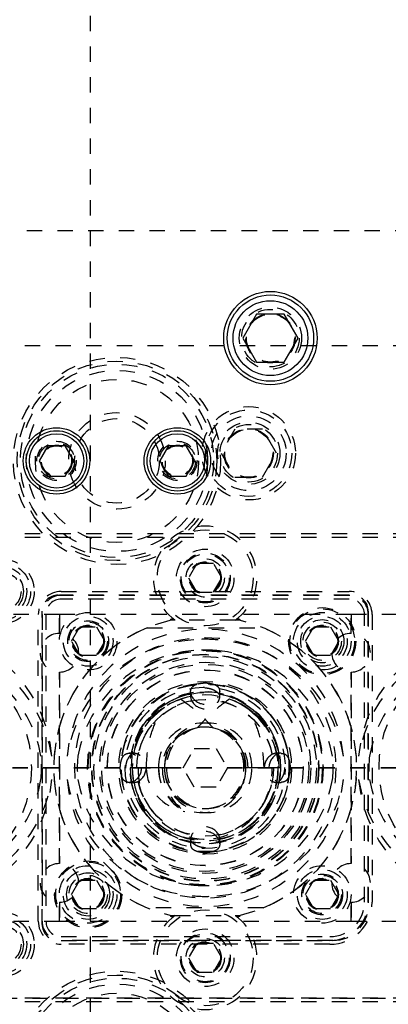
# Model space of a CAD drawing. Header units: inches. Extents: x 220 to 877, y 4 to 174.
# Tile 55 of 256: x 235.09 to 237.49, y 37.14 to 43.55. Entities that reach past the tile are written whole.
import ezdxf

# ---------------------------------------------------------------- set-up
doc = ezdxf.new("R2010")
doc.units = ezdxf.units.IN
doc.header["$LTSCALE"] = 0.5
doc.header["$MEASUREMENT"] = 0
doc.linetypes.add('HIDDEN', pattern=[0.225, 0.15, -0.075])
doc.linetypes.add('PHANTOM', pattern=[0.25, 0.125, -0.025, 0.025, -0.025, 0.025, -0.025])
doc.layers.add('SID-M-H', color=4, linetype='HIDDEN')
doc.layers.add('SID-M-S', color=105, linetype='Continuous')

msp = doc.modelspace()

# ---------------------------------------------------------------- linework, layer by layer
at = {"color": 7, "linetype": 'PHANTOM', "lineweight": 35}
msp.add_line((268.94306, 38.67957), (220.40166, 38.67957), dxfattribs=at)
at = {"layer": 'SID-M-H'}
for p, q in [((235.54957, 47.17957), (235.54957, 30.17957)), ((238.03707, 42.17957), (228.48707, 42.17957)), ((242.22457, 41.42957), (225.42457, 41.42957)), ((236.49283, 40.88557), (236.40277, 40.72957)), ((236.67297, 40.88557), (236.49283, 40.88557)), ((236.76303, 40.72957), (236.67297, 40.88557)), ((236.40277, 40.72957), (236.49283, 40.57357)), ((236.67297, 40.57357), (236.76303, 40.72957)), ((236.49283, 40.57357), (236.67297, 40.57357)), ((242.22457, 40.20457), (225.42457, 40.20457)), ((242.22457, 40.17957), (225.42457, 40.17957)), ((242.22457, 40.17957), (233.97457, 40.17957)), ((236.24544, 40.01082), (236.19131, 39.91707)), ((236.35369, 40.01082), (236.24544, 40.01082)), ((236.40782, 39.91707), (236.35369, 40.01082)), ((236.19131, 39.91707), (236.24544, 39.82332)), ((236.35369, 39.82332), (236.40782, 39.91707)), ((235.34207, 39.80457), (237.25707, 39.80457)), ((235.36207, 39.82957), (237.23707, 39.82957)), ((237.23707, 39.80457), (235.36207, 39.80457)), ((237.23707, 39.77957), (235.36207, 39.77957)), ((236.24544, 39.82332), (236.35369, 39.82332)), ((235.34957, 39.67957), (233.44957, 39.67957)), ((235.21207, 37.67957), (235.21207, 39.67957)), ((235.23707, 37.65957), (235.23707, 39.69957)), ((235.23707, 39.67957), (235.23707, 37.67957)), ((235.26207, 39.67957), (235.26207, 37.67957)), ((235.34957, 39.55557), (235.34957, 39.67957)), ((237.24957, 39.67957), (235.34957, 39.67957)), ((235.34957, 39.67957), (235.34957, 39.55557)), ((239.14957, 39.67957), (237.24957, 39.67957)), ((237.24957, 39.55557), (237.24957, 39.67957)), ((237.24957, 39.67957), (237.24957, 39.55557)), ((237.33707, 37.80457), (237.33707, 39.67957)), ((237.36207, 39.69957), (237.36207, 37.78457)), ((237.36207, 37.80457), (237.36207, 39.67957)), ((237.38707, 39.67957), (237.38707, 37.80457)), ((235.42881, 39.50457), (235.48294, 39.59832)), ((235.48294, 39.59832), (235.59119, 39.59832)), ((235.59119, 39.59832), (235.64532, 39.50457)), ((235.92208, 39.59207), (236.67706, 39.59207)), ((236.07877, 39.64207), (236.07001, 39.64001)), ((236.08823, 39.64207), (236.07877, 39.64207)), ((236.10391, 39.64207), (236.08823, 39.64207)), ((236.49522, 39.64207), (236.10391, 39.64207)), ((236.49522, 39.64207), (236.10391, 39.64207)), ((236.51091, 39.64207), (236.49522, 39.64207)), ((236.52036, 39.64207), (236.51091, 39.64207)), ((236.52912, 39.64001), (236.52036, 39.64207)), ((236.95381, 39.50457), (237.00794, 39.59832)), ((237.00794, 39.59832), (237.11619, 39.59832)), ((237.11619, 39.59832), (237.17032, 39.50457)), ((235.48294, 39.41082), (235.42881, 39.50457)), ((235.64532, 39.50457), (235.59119, 39.41082)), ((237.00794, 39.41082), (236.95381, 39.50457)), ((237.17032, 39.50457), (237.11619, 39.41082)), ((235.59119, 39.41082), (235.48294, 39.41082)), ((237.11619, 39.41082), (237.00794, 39.41082)), ((235.34957, 38.05557), (235.34957, 39.30357)), ((235.34957, 39.30357), (235.34957, 38.05557)), ((237.24957, 38.05557), (237.24957, 39.30357)), ((237.24957, 39.30357), (237.24957, 38.05557)), ((236.20457, 39.17505), (236.20457, 39.14357)), ((236.39457, 39.14336), (236.39457, 39.17518)), ((236.5984, 39.04878), (236.56457, 39.07377)), ((236.58656, 39.05806), (236.62988, 39.01914)), ((236.6552, 38.99445), (236.5984, 39.04878)), ((235.83578, 38.77457), (235.80396, 38.77457)), ((235.82314, 38.78802), (235.81696, 38.67957)), ((236.15523, 38.67957), (236.2274, 38.80457)), ((236.2274, 38.80457), (236.37174, 38.80457)), ((236.37174, 38.80457), (236.4439, 38.67957)), ((236.79505, 38.77457), (236.76319, 38.77457)), ((236.78218, 38.67957), (236.776, 38.78802)), ((235.86332, 38.67957), (235.81153, 38.67957)), ((236.03457, 38.67957), (235.82457, 38.67957)), ((235.82457, 38.67957), (236.03457, 38.67957)), ((236.0476, 38.67957), (235.86332, 38.67957)), ((236.2274, 38.55457), (236.15523, 38.67957)), ((236.4439, 38.67957), (236.37174, 38.55457)), ((236.55153, 38.67957), (236.55696, 38.67957)), ((236.56457, 38.67957), (236.55696, 38.67957)), ((236.57942, 38.67957), (236.56457, 38.67957)), ((236.68336, 38.67957), (236.57942, 38.67957)), ((236.77457, 38.67957), (236.68336, 38.67957)), ((236.77457, 38.67957), (236.7745, 38.68768)), ((236.78218, 38.67957), (236.77457, 38.67957)), ((236.7876, 38.67957), (236.78218, 38.67957)), ((235.80408, 38.58457), (235.83593, 38.58457)), ((236.76336, 38.58457), (236.79518, 38.58457)), ((236.37174, 38.55457), (236.2274, 38.55457)), ((236.20457, 38.21577), (236.20457, 38.18396)), ((236.39457, 38.18408), (236.39457, 38.21595)), ((235.42881, 37.85457), (235.48294, 37.94832)), ((235.48294, 37.94832), (235.59119, 37.94832)), ((235.59119, 37.94832), (235.64532, 37.85457)), ((236.95381, 37.85457), (237.00794, 37.94832)), ((237.00794, 37.94832), (237.11619, 37.94832)), ((237.11619, 37.94832), (237.17032, 37.85457)), ((235.48294, 37.76082), (235.42881, 37.85457)), ((235.64532, 37.85457), (235.59119, 37.76082)), ((237.00794, 37.76082), (236.95381, 37.85457)), ((237.17032, 37.85457), (237.11619, 37.76082)), ((235.34957, 37.67957), (235.34957, 37.80357)), ((235.34957, 37.80357), (235.34957, 37.67957)), ((237.24957, 37.67957), (237.24957, 37.80357)), ((237.24957, 37.80357), (237.24957, 37.67957)), ((235.59119, 37.76082), (235.48294, 37.76082)), ((236.67706, 37.76707), (235.92208, 37.76707)), ((237.11619, 37.76082), (237.00794, 37.76082)), ((233.44957, 37.67957), (235.34957, 37.67957)), ((235.34957, 37.67957), (237.24957, 37.67957)), ((236.07001, 37.71912), (236.07877, 37.71707)), ((236.07877, 37.71707), (236.08823, 37.71707)), ((236.08823, 37.71707), (236.10391, 37.71707)), ((236.10391, 37.71707), (236.49522, 37.71707)), ((236.10391, 37.71707), (236.49522, 37.71707)), ((236.49522, 37.71707), (236.51091, 37.71707)), ((236.51091, 37.71707), (236.52036, 37.71707)), ((236.52036, 37.71707), (236.52912, 37.71912)), ((237.24957, 37.67957), (239.14957, 37.67957)), ((237.13207, 37.55457), (235.34207, 37.55457)), ((235.36207, 37.57957), (237.11207, 37.57957)), ((235.36207, 37.55457), (237.11207, 37.55457)), ((236.24544, 37.53582), (236.19131, 37.44207)), ((236.35369, 37.53582), (236.24544, 37.53582)), ((236.40782, 37.44207), (236.35369, 37.53582)), ((237.11207, 37.52957), (235.36207, 37.52957)), ((236.19131, 37.44207), (236.24544, 37.34832)), ((236.35369, 37.34832), (236.40782, 37.44207)), ((236.24544, 37.34832), (236.35369, 37.34832)), ((242.22457, 37.17957), (225.42457, 37.17957)), ((242.22457, 37.15457), (225.42457, 37.15457)), ((233.97457, 37.17957), (242.22457, 37.17957))]:
    msp.add_line(p, q, dxfattribs=at)
for centre, radius in [((236.72457, 41.47957), 0.203), ((236.72457, 41.47957), 0.1875), ((236.72457, 41.47957), 0.16072), ((236.72457, 41.47957), 0.16045), ((236.72457, 41.47957), 0.15993), ((236.72457, 41.47957), 0.15625), ((235.72457, 40.67957), 0.675), ((235.72457, 40.67957), 0.65), ((235.72457, 40.67957), 0.62992), ((235.72457, 40.67957), 0.59055), ((235.72457, 40.67957), 0.5315), ((236.5829, 40.72957), 0.3045), ((236.5829, 40.72957), 0.28125), ((235.72457, 40.67957), 0.31496), ((235.72457, 40.67957), 0.27559), ((236.5829, 40.72957), 0.24375), ((236.5829, 40.72957), 0.203), ((236.5829, 40.72957), 0.1875), ((236.5829, 40.72957), 0.16072), ((236.5829, 40.72957), 0.16045), ((236.5829, 40.72957), 0.15993), ((236.5829, 40.72957), 0.15625), ((235.33087, 40.67957), 0.12795), ((236.11827, 40.67957), 0.12795), ((235.33087, 40.67957), 0.11811), ((235.33087, 40.67957), 0.10289), ((235.33087, 40.67957), 0.10262), ((235.33087, 40.67957), 0.1021), ((235.33087, 40.67957), 0.09843), ((236.11827, 40.67957), 0.11811), ((236.11827, 40.67957), 0.10289), ((236.11827, 40.67957), 0.10262), ((236.11827, 40.67957), 0.1021), ((236.11827, 40.67957), 0.09843), ((236.29957, 39.91707), 0.3125), ((236.29957, 39.91707), 0.1875), ((234.97457, 39.82957), 0.211), ((236.29957, 39.91707), 0.1625), ((236.29957, 39.91707), 0.15625), ((236.29957, 39.91707), 0.125), ((234.97457, 39.82957), 0.1875), ((234.97457, 39.82957), 0.1625), ((236.29957, 39.91707), 0.10497), ((236.29957, 39.91707), 0.1047), ((236.29957, 39.91707), 0.10418), ((236.29957, 39.91707), 0.1005), ((234.97457, 39.82957), 0.1405), ((234.97457, 39.82957), 0.125), ((237.06207, 39.50457), 0.21875), ((237.06207, 39.50457), 0.211), ((235.53707, 39.50457), 0.1875), ((235.53707, 39.50457), 0.1625), ((237.06207, 39.50457), 0.1875), ((237.06207, 39.50457), 0.1625), ((235.53707, 39.50457), 0.13281), ((235.53707, 39.50457), 0.125), ((235.53707, 39.50457), 0.10497), ((235.53707, 39.50457), 0.1047), ((235.53707, 39.50457), 0.10418), ((235.53707, 39.50457), 0.1005), ((237.06207, 39.50457), 0.1405), ((237.06207, 39.50457), 0.125), ((237.06207, 39.50457), 0.10497), ((237.06207, 39.50457), 0.1047), ((237.06207, 39.50457), 0.10418), ((237.06207, 39.50457), 0.1005), ((236.29957, 38.67957), 0.85), ((236.29957, 38.67957), 0.85), ((234.39957, 38.67957), 0.76759), ((236.29957, 38.67957), 0.76759), ((236.29957, 38.67957), 0.766), ((236.29957, 38.67957), 0.763), ((236.29957, 38.67957), 0.74), ((236.29957, 38.67957), 0.738), ((236.29957, 38.67957), 0.725), ((238.19957, 38.67957), 0.76759), ((236.29957, 38.67957), 0.68759), ((236.29957, 38.67957), 0.6875), ((236.29957, 38.67957), 0.675), ((236.29957, 38.67957), 0.63821), ((236.29957, 38.67957), 0.638), ((236.29957, 38.67957), 0.63739), ((236.29957, 38.67957), 0.63739), ((236.29957, 38.67957), 0.5625), ((236.29957, 38.67957), 0.548), ((236.29957, 38.67957), 0.5455), ((236.29957, 38.67957), 0.49033), ((236.29957, 38.67957), 0.44493), ((235.53707, 37.85457), 0.21875), ((235.53707, 37.85457), 0.211), ((235.53707, 37.85457), 0.1875), ((235.53707, 37.85457), 0.1625), ((235.53707, 37.85457), 0.1405), ((237.06207, 37.85457), 0.1875), ((237.06207, 37.85457), 0.1625), ((237.06207, 37.85457), 0.13281), ((235.53707, 37.85457), 0.125), ((235.53707, 37.85457), 0.10497), ((235.53707, 37.85457), 0.1047), ((235.53707, 37.85457), 0.10418), ((235.53707, 37.85457), 0.1005), ((237.06207, 37.85457), 0.125), ((237.06207, 37.85457), 0.10497), ((237.06207, 37.85457), 0.1047), ((237.06207, 37.85457), 0.10418), ((237.06207, 37.85457), 0.1005), ((234.97457, 37.52957), 0.211), ((236.29957, 37.44207), 0.3125), ((234.97457, 37.52957), 0.1875), ((234.97457, 37.52957), 0.1625), ((234.97457, 37.52957), 0.1405), ((234.97457, 37.52957), 0.125), ((236.29957, 37.44207), 0.1875), ((236.29957, 37.44207), 0.1625), ((236.29957, 37.44207), 0.15625), ((236.29957, 37.44207), 0.125), ((236.29957, 37.44207), 0.10497), ((236.29957, 37.44207), 0.1047), ((236.29957, 37.44207), 0.10418), ((236.29957, 37.44207), 0.1005), ((235.72457, 36.67957), 0.675), ((235.72457, 36.67957), 0.65), ((235.72457, 36.67957), 0.62992), ((235.72457, 36.67957), 0.59055), ((235.72457, 36.67957), 0.5315)]:
    msp.add_circle(centre, radius, dxfattribs=at)
for centre, radius, start, end in [((236.29957, 39.91707), 0.3375, 305.430945, 234.569055), ((235.36207, 39.67957), 0.15, 90, 180), ((235.36207, 39.67957), 0.125, 90, 180), ((235.34207, 39.69957), 0.105, 90, 180), ((235.36207, 39.67957), 0.1, 90, 180), ((237.23707, 39.67957), 0.15, 0, 90), ((237.23707, 39.67957), 0.125, 0, 90), ((237.23707, 39.67957), 0.1, 0, 90), ((237.25707, 39.69957), 0.105, 0, 90), ((236.29957, 38.67957), 0.9875, 103.442024, 256.557976), ((236.29957, 38.67957), 0.9875, 112.474369, 247.525631), ((236.07957, 39.63707), 0.01, 30, 162.854049), ((236.51957, 39.63707), 0.01, 17.145951, 150), ((236.29957, 38.67957), 0.9875, 283.442024, 76.557976), ((236.29957, 38.67957), 0.9875, 292.474369, 67.525631), ((234.39957, 38.67957), 0.90344, 4.761936, 175.238064), ((235.34957, 39.42957), 0.126, 90, 270), ((235.34957, 39.42957), 0.126, 270, 90), ((236.29957, 38.67957), 0.90344, 4.761936, 175.238064), ((237.24957, 39.42957), 0.126, 90, 270), ((237.24957, 39.42957), 0.126, 270, 90), ((238.19957, 38.67957), 0.90344, 4.761936, 175.238064), ((234.40764, 38.61281), 0.90344, 9.027493, 85.751594), ((236.29149, 38.61281), 0.90344, 94.248406, 170.972507), ((236.29957, 38.67957), 0.83757, 84.862564, 95.137436), ((236.30764, 38.61281), 0.90344, 9.027493, 85.751594), ((238.19149, 38.61281), 0.90344, 94.248406, 170.972507), ((234.40835, 38.61267), 0.83344, 9.802401, 85.443268), ((236.29078, 38.61267), 0.83344, 94.556732, 170.197599), ((236.29957, 38.67957), 0.76759, 84.39275, 95.60725), ((236.30835, 38.61267), 0.83344, 9.802401, 85.443268), ((238.19078, 38.61267), 0.83344, 94.556732, 170.197599), ((236.29957, 38.67957), 0.54949, 94.632917, 175.367083), ((236.29957, 38.67957), 0.52345, 2.836196, 180), ((236.29957, 38.67957), 0.54949, 4.632917, 85.367083), ((236.29957, 38.67957), 0.49089, 100.398405, 169.601595), ((236.29203, 38.69748), 0.47755, 26.399652, 169.070717), ((236.30492, 38.69307), 0.48055, 11.395618, 181.610912), ((236.29957, 38.67957), 0.475, 56.089671, 0), ((236.29957, 38.67957), 0.47412, 100.650143, 169.349857), ((236.29957, 39.19478), 0.10052, 209.34791, 330.65209), ((236.29957, 38.67957), 0.47412, 10.650143, 79.349857), ((236.29957, 38.67957), 0.49089, 10.398405, 79.601595), ((236.29341, 38.68393), 0.46886, 108.877269, 180.53304), ((236.29957, 38.67957), 0.44567, 101.404909, 168.595091), ((236.29957, 39.16443), 0.10035, 208.570389, 331.429611), ((236.29957, 38.67957), 0.44567, 11.404909, 78.595091), ((236.31546, 38.69818), 0.45225, 48.927068, 71.705144), ((236.28019, 38.6863), 0.28446, 358.6441, 181.3559), ((236.31894, 38.6863), 0.28446, 358.6441, 181.3559), ((236.2952, 38.6849), 0.26069, 77.479847, 181.172275), ((236.29957, 38.67957), 0.265, 19.267908, 0), ((236.30394, 38.6849), 0.26069, 358.827725, 102.520153), ((236.3127, 38.68243), 0.26511, 104.253713, 180.619836), ((236.28643, 38.68243), 0.26511, 359.380164, 75.746287), ((234.39957, 38.67957), 0.83344, 354.83707, 5.16293), ((236.29957, 38.67957), 0.83344, 174.83707, 185.16293), ((235.78435, 38.67957), 0.10052, 299.34791, 60.65209), ((235.81471, 38.67957), 0.10035, 298.570389, 61.429611), ((236.29957, 38.67957), 0.265, 0, 19.267908), ((236.78443, 38.67957), 0.10035, 118.570389, 241.429611), ((236.81479, 38.67957), 0.10052, 119.34791, 240.65209), ((236.29957, 38.67957), 0.83344, 354.83707, 5.16293), ((238.19957, 38.67957), 0.83344, 174.83707, 185.16293), ((236.29957, 38.67957), 0.54949, 184.632917, 265.367083), ((236.29957, 38.67957), 0.52345, 180, 358.933786), ((236.29305, 38.66797), 0.48166, 178.62082, 1.37918), ((236.30608, 38.66797), 0.48166, 178.62082, 1.37918), ((236.28019, 38.6686), 0.45575, 178.62082, 1.37918), ((236.31894, 38.6686), 0.45575, 178.62082, 1.37918), ((236.28019, 38.67283), 0.28446, 178.6441, 1.3559), ((236.31538, 38.67743), 0.31958, 179.616608, 242.346232), ((236.31894, 38.67283), 0.28446, 178.6441, 1.3559), ((236.29305, 38.67325), 0.25856, 178.600686, 1.399314), ((236.30608, 38.67325), 0.25856, 178.600686, 1.399314), ((236.29957, 38.67957), 0.54949, 274.632917, 355.367083), ((234.39957, 38.67957), 0.90344, 184.761936, 355.238064), ((234.40764, 38.74632), 0.90344, 274.248406, 350.972507), ((234.40835, 38.74646), 0.83344, 274.556732, 350.197599), ((236.29149, 38.74632), 0.90344, 189.027493, 265.751594), ((236.29957, 38.67957), 0.90344, 184.761936, 355.238064), ((236.29078, 38.74646), 0.83344, 189.802401, 265.443268), ((236.29957, 38.67957), 0.49089, 190.398405, 259.601595), ((236.29957, 38.67957), 0.47412, 190.650143, 259.349857), ((236.29957, 38.67957), 0.44567, 191.404909, 258.595091), ((236.30835, 38.74646), 0.83344, 274.556732, 350.197599), ((236.30764, 38.74632), 0.90344, 274.248406, 350.972507), ((236.29957, 38.67957), 0.47412, 280.650143, 349.349857), ((236.29957, 38.67957), 0.44567, 281.404909, 348.595091), ((236.29957, 38.67957), 0.49089, 280.398405, 349.601595), ((238.19957, 38.67957), 0.90344, 184.761936, 355.238064), ((238.19149, 38.74632), 0.90344, 189.027493, 265.751594), ((238.19078, 38.74646), 0.83344, 189.802401, 265.443268), ((236.29957, 38.19471), 0.10035, 28.570389, 151.429611), ((236.29957, 38.16435), 0.10052, 29.34791, 150.65209), ((235.34957, 37.92957), 0.126, 90, 270), ((235.34957, 37.92957), 0.126, 270, 90), ((237.24957, 37.92957), 0.126, 90, 270), ((237.24957, 37.92957), 0.126, 270, 90), ((236.29957, 38.67957), 0.76759, 264.39275, 275.60725), ((236.29957, 38.67957), 0.83757, 264.862564, 275.137436), ((237.11207, 37.80457), 0.275, 270, 0), ((237.11207, 37.80457), 0.225, 270, 0), ((237.11207, 37.80457), 0.25, 270, 0), ((237.13207, 37.78457), 0.23, 270, 0), ((235.36207, 37.67957), 0.15, 180, 270), ((235.36207, 37.67957), 0.125, 180, 270), ((235.36207, 37.67957), 0.1, 180, 270), ((236.29957, 37.44207), 0.3375, 125.430945, 54.569055), ((236.07957, 37.72207), 0.01, 197.145951, 330), ((236.51957, 37.72207), 0.01, 210, 342.854049), ((235.34207, 37.65957), 0.105, 180, 270)]:
    msp.add_arc(centre, radius, start, end, dxfattribs=at)
for centre, major_axis, ratio, start_param, end_param in [((236.29224, 38.67957), (-0.48233, 0), 0.966834, 5.275983, 6.0484615), ((236.30689, 38.67957), (0.48233, 0), 0.966834, 0.2347238, 1.0072023), ((236.29214, 38.67957), (-0.27243, 0), 0.966834, 4.8772739, 6.2831853), ((236.30699, 38.67957), (0.27243, 0), 0.966834, 0, 1.4059114), ((236.22784, 38.67957), (-0.31206, 0), 0.9318009, 0, 1.3747819), ((236.40509, 38.67957), (0.38537, 0), 0.9410518, 3.1415927, 4.0466314)]:
    msp.add_ellipse(centre, major_axis=major_axis, ratio=ratio, start_param=start_param, end_param=end_param, dxfattribs=at)
for points, knots in [([(236.21194, 39.14552), (236.20901, 39.1533), (236.20315, 39.16886), (236.20536, 39.19029), (236.21555, 39.20828), (236.23246, 39.22077), (236.24825, 39.22528), (236.25518, 39.22726)], [0, 0, 0, 0, 0.1939687, 0.3877743, 0.5898918, 0.8198875, 1, 1, 1, 1]), ([(236.25518, 39.22726), (236.2628, 39.22886), (236.278, 39.23205), (236.30472, 39.23341), (236.32746, 39.23086), (236.33956, 39.22822), (236.34395, 39.22726)], [0, 0, 0, 0, 0.2749599, 0.5492112, 0.8365166, 1, 1, 1, 1]), ([(236.34395, 39.22726), (236.35354, 39.22423), (236.37273, 39.21818), (236.39088, 39.20059), (236.39308, 39.18334), (236.39413, 39.17511)], [0, 0, 0, 0, 0.34367104, 0.68719909, 1, 1, 1, 1]), ([(236.21096, 39.1624), (236.21042, 39.16182), (236.2071, 39.1583), (236.2036, 39.14826), (236.20531, 39.13141), (236.20968, 39.12072), (236.21144, 39.11644)], [0, 0, 0, 0, 0.079669, 0.4885586, 0.7949682, 1, 1, 1, 1]), ([(236.38817, 39.1624), (236.38498, 39.16543), (236.3786, 39.1715), (236.35956, 39.1843), (236.33468, 39.19438), (236.30555, 39.19929), (236.27484, 39.19707), (236.24661, 39.18792), (236.22515, 39.17515), (236.2151, 39.16637), (236.21169, 39.1631), (236.21096, 39.1624)], [0, 0, 0, 0, 0.1186075, 0.2374653, 0.352925, 0.4742361, 0.6004893, 0.7276384, 0.8514373, 0.968344, 1, 1, 1, 1]), ([(236.38769, 39.11644), (236.39015, 39.12287), (236.39506, 39.13573), (236.39469, 39.15136), (236.39123, 39.1592), (236.38861, 39.16194), (236.38817, 39.1624)], [0, 0, 0, 0, 0.3080572, 0.6157762, 0.9358176, 1, 1, 1, 1]), ([(236.14171, 39.12757), (236.17644, 39.1022), (236.25269, 39.04652), (236.3168, 38.97715), (236.35171, 38.93939)], [0, 0, 0, 0, 0.4555585, 1, 1, 1, 1]), ([(236.45742, 39.12757), (236.42269, 39.1022), (236.34645, 39.04652), (236.28233, 38.97715), (236.24742, 38.93939)], [0, 0, 0, 0, 0.45555852, 1, 1, 1, 1]), ([(235.91578, 38.67957), (235.91859, 38.72798), (235.9238, 38.81748), (235.95978, 38.94483), (235.99485, 39.02006), (236.01257, 39.05806)], [0, 0, 0, 0, 0.3683479, 0.680906, 1, 1, 1, 1]), ([(236.68336, 38.67957), (236.68054, 38.72798), (236.67534, 38.81748), (236.63936, 38.94483), (236.60428, 39.02006), (236.58656, 39.05806)], [0, 0, 0, 0, 0.3683479, 0.680906, 1, 1, 1, 1]), ([(236.65449, 38.99367), (236.66894, 38.97663), (236.70046, 38.93944), (236.73616, 38.87145), (236.76744, 38.78401), (236.77195, 38.71797), (236.77457, 38.67957)], [0, 0, 0, 0, 0.1963373, 0.4284174, 0.667666, 1, 1, 1, 1]), ([(235.75187, 38.72395), (235.75487, 38.73361), (235.76088, 38.75292), (235.77925, 38.77055), (235.80292, 38.77643), (235.8224, 38.77231), (235.8318, 38.76802), (235.83362, 38.76719)], [0, 0, 0, 0, 0.2561033, 0.5121, 0.7628564, 0.9542046, 1, 1, 1, 1]), ([(235.81673, 38.76817), (235.8137, 38.76498), (235.80764, 38.7586), (235.79483, 38.73956), (235.78476, 38.71468), (235.77984, 38.68555), (235.78207, 38.65484), (235.79121, 38.62661), (235.80398, 38.60515), (235.81277, 38.5951), (235.81604, 38.59169), (235.81673, 38.59096)], [0, 0, 0, 0, 0.1186075, 0.2374653, 0.352925, 0.4742361, 0.6004893, 0.7276384, 0.8514373, 0.968344, 1, 1, 1, 1]), ([(235.8627, 38.76769), (235.85626, 38.77015), (235.84341, 38.77506), (235.82777, 38.77469), (235.81993, 38.77123), (235.81719, 38.76861), (235.81673, 38.76817)], [0, 0, 0, 0, 0.3080572, 0.6157762, 0.9358176, 1, 1, 1, 1]), ([(236.54972, 38.76701), (236.54987, 38.76609), (236.55461, 38.73723), (236.5558, 38.70793), (236.55696, 38.67957)], [0, 0, 0, 0, 0.0318365, 1, 1, 1, 1]), ([(236.7824, 38.76817), (236.77985, 38.77006), (236.7741, 38.77434), (236.75766, 38.77571), (236.74312, 38.77022), (236.73644, 38.76769)], [0, 0, 0, 0, 0.3000471, 0.6781943, 1, 1, 1, 1]), ([(236.7824, 38.59096), (236.78543, 38.59415), (236.7915, 38.60054), (236.8043, 38.61957), (236.81438, 38.64445), (236.81929, 38.67358), (236.81707, 38.70429), (236.80792, 38.73252), (236.79515, 38.75398), (236.78637, 38.76403), (236.7831, 38.76744), (236.7824, 38.76817)], [0, 0, 0, 0, 0.1186075, 0.2374653, 0.352925, 0.4742361, 0.6004893, 0.7276384, 0.8514373, 0.968344, 1, 1, 1, 1]), ([(236.79501, 38.77367), (236.79992, 38.77363), (236.81228, 38.77354), (236.8282, 38.76331), (236.84079, 38.74673), (236.84529, 38.7309), (236.84726, 38.72395)], [0, 0, 0, 0, 0.1785715, 0.4497543, 0.75834144, 1, 1, 1, 1]), ([(235.75187, 38.63518), (235.75027, 38.64279), (235.74708, 38.658), (235.74572, 38.68472), (235.74827, 38.70745), (235.75091, 38.71956), (235.75187, 38.72395)], [0, 0, 0, 0, 0.2749599, 0.5492112, 0.8365166, 1, 1, 1, 1]), ([(236.84726, 38.72395), (236.84886, 38.71634), (236.85206, 38.70113), (236.85341, 38.67441), (236.85086, 38.65168), (236.84822, 38.63957), (236.84726, 38.63518)], [0, 0, 0, 0, 0.2749599, 0.5492112, 0.8365166, 1, 1, 1, 1]), ([(235.83362, 38.59194), (235.82583, 38.58901), (235.81027, 38.58315), (235.78884, 38.58536), (235.77085, 38.59555), (235.75836, 38.61246), (235.75385, 38.62825), (235.75187, 38.63518)], [0, 0, 0, 0, 0.1939687, 0.3877743, 0.5898918, 0.81988745, 1, 1, 1, 1]), ([(236.84726, 38.63518), (236.84424, 38.62559), (236.83818, 38.60641), (236.8206, 38.58825), (236.80334, 38.58605), (236.79512, 38.58501)], [0, 0, 0, 0, 0.34367104, 0.68719909, 1, 1, 1, 1]), ([(235.81673, 38.59096), (235.81994, 38.58871), (235.82636, 38.5842), (235.84376, 38.58403), (235.85702, 38.58922), (235.8627, 38.59144)], [0, 0, 0, 0, 0.3623632, 0.7268531, 1, 1, 1, 1]), ([(236.73644, 38.59144), (236.74287, 38.58898), (236.75573, 38.58407), (236.77136, 38.58444), (236.7792, 38.5879), (236.78194, 38.59052), (236.7824, 38.59096)], [0, 0, 0, 0, 0.3080572, 0.6157762, 0.9358176, 1, 1, 1, 1]), ([(236.21144, 38.2427), (236.20898, 38.23626), (236.20407, 38.2234), (236.20444, 38.20777), (236.2079, 38.19993), (236.21053, 38.19719), (236.21096, 38.19673)], [0, 0, 0, 0, 0.3080572, 0.6157762, 0.9358176, 1, 1, 1, 1]), ([(236.38817, 38.19673), (236.39006, 38.19928), (236.39434, 38.20503), (236.39571, 38.22147), (236.39022, 38.23601), (236.38769, 38.2427)], [0, 0, 0, 0, 0.3000471, 0.6781943, 1, 1, 1, 1]), ([(236.25518, 38.13187), (236.24559, 38.1349), (236.22641, 38.14095), (236.20826, 38.15854), (236.20606, 38.17579), (236.20501, 38.18402)], [0, 0, 0, 0, 0.343671, 0.6871991, 1, 1, 1, 1]), ([(236.21096, 38.19673), (236.21415, 38.1937), (236.22054, 38.18763), (236.23957, 38.17483), (236.26445, 38.16475), (236.29358, 38.15984), (236.3243, 38.16206), (236.35252, 38.17121), (236.37398, 38.18398), (236.38404, 38.19276), (236.38744, 38.19604), (236.38817, 38.19673)], [0, 0, 0, 0, 0.1186075, 0.2374653, 0.352925, 0.4742361, 0.6004893, 0.7276384, 0.8514373, 0.968344, 1, 1, 1, 1]), ([(236.38719, 38.21362), (236.39012, 38.20583), (236.39599, 38.19027), (236.39378, 38.16884), (236.38358, 38.15085), (236.36667, 38.13836), (236.35088, 38.13385), (236.34395, 38.13187)], [0, 0, 0, 0, 0.1939687, 0.3877743, 0.5898918, 0.8198875, 1, 1, 1, 1]), ([(236.34395, 38.13187), (236.33634, 38.13027), (236.32113, 38.12708), (236.29441, 38.12572), (236.27168, 38.12827), (236.25957, 38.13091), (236.25518, 38.13187)], [0, 0, 0, 0, 0.2749599, 0.5492112, 0.8365166, 1, 1, 1, 1])]:
    msp.add_open_spline(points, degree=3, knots=knots, dxfattribs=at)
at = {"layer": 'SID-M-S'}
for p, q in [((236.6345, 41.63557), (236.54443, 41.47957)), ((236.81463, 41.63557), (236.6345, 41.63557)), ((236.9047, 41.47957), (236.81463, 41.63557)), ((236.54443, 41.47957), (236.6345, 41.32357)), ((236.81463, 41.32357), (236.9047, 41.47957)), ((236.6345, 41.32357), (236.81463, 41.32357)), ((235.27404, 40.77799), (235.21721, 40.67957)), ((235.38769, 40.77799), (235.27404, 40.77799)), ((235.44452, 40.67957), (235.38769, 40.77799)), ((236.06144, 40.77799), (236.00462, 40.67957)), ((236.17509, 40.77799), (236.06144, 40.77799)), ((236.23192, 40.67957), (236.17509, 40.77799)), ((235.21721, 40.67957), (235.27404, 40.58114)), ((235.38769, 40.58114), (235.44452, 40.67957)), ((236.00462, 40.67957), (236.06144, 40.58114)), ((236.17509, 40.58114), (236.23192, 40.67957)), ((235.27404, 40.58114), (235.38769, 40.58114)), ((236.06144, 40.58114), (236.17509, 40.58114))]:
    msp.add_line(p, q, dxfattribs=at)
for centre, radius in [((236.72457, 41.47957), 0.3045), ((236.72457, 41.47957), 0.28125), ((236.72457, 41.47957), 0.24375), ((235.33087, 40.67957), 0.21654), ((235.33087, 40.67957), 0.19685), ((236.11827, 40.67957), 0.21654), ((236.11827, 40.67957), 0.19685), ((235.33087, 40.67957), 0.17717), ((236.11827, 40.67957), 0.17717)]:
    msp.add_circle(centre, radius, dxfattribs=at)

doc.saveas('drawing.dxf')
